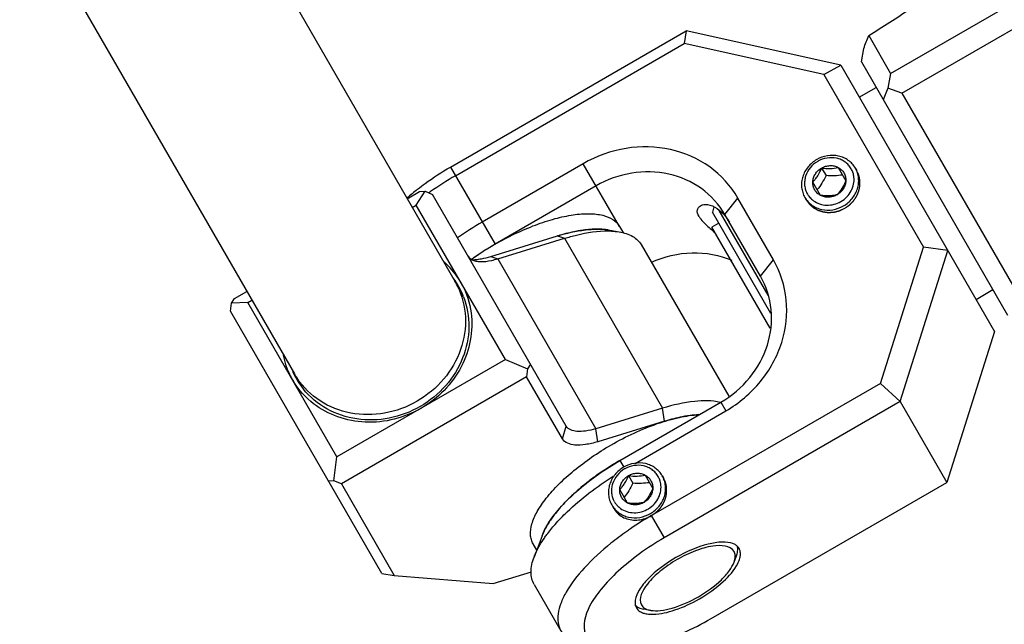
# Model space of a CAD drawing. Header units: millimetres. Extents: x 0 to 12710, y 0 to 5940.
# Tile 26 of 241: x 1690 to 1740, y 388 to 419. Entities that reach past the tile are written whole.
import ezdxf

# ---------------------------------------------------------------- set-up
doc = ezdxf.new("R2010")
doc.units = ezdxf.units.MM
doc.header["$LTSCALE"] = 231.275
for name, color, linetype in [('2ND_ARM_V2_PITCH_ABL559', 7, 'CONTINUOUS'), ('A2200202_ABL592', 7, 'CONTINUOUS'), ('A2300201_ABL573', 7, 'CONTINUOUS'), ('CSHCS-BR-M4-10_203_PBL681', 7, 'CONTINUOUS'), ('FWSRM-D10-V4-E2-T2_5_PBL684', 7, 'CONTINUOUS'), ('M2200201_PBL593', 7, 'CONTINUOUS'), ('M2300101_PBL575', 7, 'CONTINUOUS'), ('M2300201_PBL574', 7, 'CONTINUOUS'), ('M2300301_PBL641', 7, 'CONTINUOUS'), ('M2300602_PBL576', 7, 'CONTINUOUS'), ('SSHH-ST-M3-5_203_PBL560', 7, 'CONTINUOUS'), ('SSHH-ST-M3-5_203_PBL572', 7, 'CONTINUOUS'), ('WFM_0608_06_2_PBL678', 7, 'CONTINUOUS'), ('WFM_0608_06_2_PBL680', 7, 'CONTINUOUS'), ('WFM_0608_06_2_PBL744', 7, 'CONTINUOUS'), ('아래쪽_19_VBL544', 7, 'CONTINUOUS')]:
    doc.layers.add(name, color=color, linetype=linetype)

# ---------------------------------------------------------------- blocks, each defined once
blk = doc.blocks.new('SSHH-ST-M3-5_203_PBL560', base_point=(1721.58, 395.313))
at = {"layer": 'SSHH-ST-M3-5_203_PBL560', "color": 7}
for p, q in [((1721.144, 396.07), (1721.37, 395.677)), ((1721.992, 396.101), (1722.388, 395.414)), ((1722.88, 396.063), (1722.94, 395.959)), ((1722.218, 395.709), (1722.214, 395.708)), ((1722.218, 395.709), (1722.214, 395.708)), ((1721.089, 394.664), (1720.693, 395.351)), ((1720.921, 394.962), (1720.919, 394.959)), ((1720.921, 394.962), (1720.919, 394.959)), ((1720.281, 394.563), (1720.374, 394.403))]:
    blk.add_line(p, q, dxfattribs=at)
for centre, radius, start, end in [((1721.653, 395.188), 1.416, 119.9534, 120.1279), ((1721.716, 395.484), 1.097, 20.1557, 29.9838), ((1721.715, 395.484), 1.098, 19.0649, 20.1535), ((1721.693, 395.478), 1.121, 5.0454, 19.006), ((1721.364, 395.281), 1.097, 210.0159, 219.7809), ((1721.374, 395.29), 1.11, 219.8054, 228.9785), ((1721.381, 395.297), 1.119, 228.9707, 229.5072)]:
    blk.add_arc(centre, radius, start, end, dxfattribs=at)
for points, knots in [([(1720.893, 396.504), (1720.725, 396.407), (1720.423, 396.152), (1720.187, 395.723), (1720.109, 395.354), (1720.108, 395.076), (1720.163, 394.808), (1720.236, 394.641), (1720.281, 394.563)], [0, 0, 0, 0, 0.259291, 0.512871, 0.637139, 0.75941, 0.880125, 1, 1, 1, 1]), ([(1720.942, 396.413), (1720.796, 396.328), (1720.536, 396.108), (1720.332, 395.736), (1720.265, 395.416), (1720.264, 395.176), (1720.312, 394.944), (1720.376, 394.8), (1720.415, 394.733)], [0, 0, 0, 0, 0.259293, 0.512862, 0.637126, 0.759396, 0.880116, 1, 1, 1, 1]), ([(1722.88, 396.063), (1722.835, 396.141), (1722.727, 396.288), (1722.522, 396.47), (1722.281, 396.608), (1721.922, 396.725), (1721.432, 396.735), (1721.062, 396.601), (1720.893, 396.504)], [0, 0, 0, 0, 0.119875, 0.24059, 0.362861, 0.487129, 0.740709, 1, 1, 1, 1]), ([(1722.666, 396.033), (1722.627, 396.1), (1722.534, 396.227), (1722.357, 396.385), (1722.148, 396.504), (1721.837, 396.606), (1721.413, 396.615), (1721.092, 396.499), (1720.946, 396.415)], [0, 0, 0, 0, 0.119877, 0.240593, 0.362863, 0.487131, 0.740709, 1, 1, 1, 1]), ([(1720.693, 395.351), (1720.695, 395.423), (1720.721, 395.567), (1720.815, 395.767), (1720.957, 395.942), (1721.078, 396.032), (1721.144, 396.07)], [0, 0, 0, 0, 0.24285, 0.491211, 0.744263, 1, 1, 1, 1]), ([(1720.693, 395.351), (1720.737, 395.398), (1720.826, 395.5), (1720.99, 395.733), (1721.086, 395.932), (1721.144, 396.07)], [0, 0, 0, 0, 0.22537, 0.474954, 1, 1, 1, 1]), ([(1721.144, 396.07), (1721.209, 396.108), (1721.348, 396.167), (1721.57, 396.204), (1721.791, 396.185), (1721.928, 396.135), (1721.992, 396.101)], [0, 0, 0, 0, 0.255737, 0.508789, 0.75715, 1, 1, 1, 1]), ([(1721.144, 396.07), (1721.292, 396.051), (1721.577, 396.029), (1721.86, 396.07), (1721.992, 396.101)], [0, 0, 0, 0, 0.52532, 1, 1, 1, 1]), ([(1721.992, 396.101), (1722.054, 396.069), (1722.168, 395.987), (1722.256, 395.875), (1722.29, 395.816)], [0, 0, 0, 0, 0.503034, 1, 1, 1, 1]), ([(1722.268, 394.123), (1722.436, 394.22), (1722.738, 394.474), (1722.974, 394.904), (1723.052, 395.273), (1723.053, 395.55), (1722.998, 395.819), (1722.924, 395.985), (1722.88, 396.063)], [0, 0, 0, 0, 0.259291, 0.512871, 0.637139, 0.75941, 0.880125, 1, 1, 1, 1]), ([(1720.654, 394.446), (1720.747, 394.366), (1720.963, 394.236), (1721.334, 394.149), (1721.723, 394.173), (1722.094, 394.307), (1722.416, 394.537), (1722.659, 394.844), (1722.802, 395.2), (1722.821, 395.454), (1722.81, 395.576)], [0, 0, 0, 0, 0.120322, 0.243716, 0.370167, 0.498609, 0.627324, 0.754507, 0.878848, 1, 1, 1, 1]), ([(1721.37, 395.677), (1721.306, 395.548), (1721.171, 395.299), (1721.006, 395.069), (1720.921, 394.962)], [0, 0, 0, 0, 0.514578, 1, 1, 1, 1]), ([(1722.214, 395.708), (1722.079, 395.688), (1721.798, 395.661), (1721.515, 395.669), (1721.37, 395.677)], [0, 0, 0, 0, 0.485424, 1, 1, 1, 1]), ([(1722.388, 395.414), (1722.331, 395.276), (1722.207, 395.018), (1722.03, 394.793), (1721.937, 394.695)], [0, 0, 0, 0, 0.52532, 1, 1, 1, 1]), ([(1722.388, 395.414), (1722.386, 395.342), (1722.36, 395.198), (1722.266, 394.998), (1722.124, 394.824), (1722.003, 394.733), (1721.937, 394.695)], [0, 0, 0, 0, 0.24285, 0.491211, 0.744263, 1, 1, 1, 1]), ([(1722.29, 395.816), (1722.325, 395.756), (1722.378, 395.624), (1722.391, 395.484), (1722.388, 395.414)], [0, 0, 0, 0, 0.496966, 1, 1, 1, 1]), ([(1720.79, 394.95), (1720.756, 395.009), (1720.703, 395.141), (1720.69, 395.281), (1720.693, 395.351)], [0, 0, 0, 0, 0.496966, 1, 1, 1, 1]), ([(1721.089, 394.664), (1721.027, 394.697), (1720.912, 394.779), (1720.825, 394.89), (1720.79, 394.95)], [0, 0, 0, 0, 0.503034, 1, 1, 1, 1]), ([(1720.281, 394.563), (1720.326, 394.485), (1720.434, 394.338), (1720.639, 394.156), (1720.88, 394.019), (1721.239, 393.902), (1721.729, 393.891), (1722.099, 394.025), (1722.268, 394.123)], [0, 0, 0, 0, 0.119875, 0.24059, 0.362861, 0.487129, 0.740709, 1, 1, 1, 1]), ([(1721.937, 394.695), (1721.875, 394.68), (1721.742, 394.654), (1721.459, 394.628), (1721.237, 394.645), (1721.089, 394.664)], [0, 0, 0, 0, 0.22537, 0.474954, 1, 1, 1, 1]), ([(1721.937, 394.695), (1721.872, 394.658), (1721.733, 394.598), (1721.511, 394.562), (1721.29, 394.581), (1721.153, 394.631), (1721.089, 394.664)], [0, 0, 0, 0, 0.255737, 0.508789, 0.75715, 1, 1, 1, 1])]:
    blk.add_open_spline(points, degree=3, knots=knots, dxfattribs=at)
blk = doc.blocks.new('SSHH-ST-M3-5_203_PBL572', base_point=(1731.506, 411.121))
at = {"layer": 'SSHH-ST-M3-5_203_PBL572', "color": 7}
for p, q in [((1731.07, 411.878), (1731.296, 411.485)), ((1731.918, 411.909), (1732.314, 411.222)), ((1732.805, 411.871), (1732.875, 411.75)), ((1731.015, 410.472), (1730.619, 411.159)), ((1732.144, 411.516), (1732.14, 411.516)), ((1732.144, 411.516), (1732.14, 411.516)), ((1730.847, 410.769), (1730.845, 410.766)), ((1730.847, 410.769), (1730.845, 410.766)), ((1730.207, 410.371), (1730.277, 410.25))]:
    blk.add_line(p, q, dxfattribs=at)
for centre, radius, start, end in [((1731.579, 410.996), 1.416, 119.8972, 120.1279), ((1731.642, 411.292), 1.097, 20.1557, 29.9838), ((1731.639, 411.291), 1.1, 18.0598, 20.1528), ((1731.619, 411.285), 1.121, 6.074, 18.0142), ((1731.29, 411.089), 1.097, 210.0159, 219.7809), ((1731.293, 411.091), 1.1, 219.7839, 221.9384), ((1731.308, 411.106), 1.121, 221.984, 233.9201)]:
    blk.add_arc(centre, radius, start, end, dxfattribs=at)
for points, knots in [([(1730.819, 412.312), (1730.651, 412.214), (1730.349, 411.96), (1730.113, 411.531), (1730.035, 411.161), (1730.034, 410.884), (1730.089, 410.615), (1730.162, 410.449), (1730.207, 410.371)], [0, 0, 0, 0, 0.259291, 0.512871, 0.637139, 0.75941, 0.880125, 1, 1, 1, 1]), ([(1730.868, 412.221), (1730.722, 412.136), (1730.462, 411.916), (1730.258, 411.544), (1730.191, 411.224), (1730.19, 410.984), (1730.238, 410.752), (1730.302, 410.608), (1730.341, 410.54)], [0, 0, 0, 0, 0.259293, 0.512862, 0.637126, 0.759396, 0.880116, 1, 1, 1, 1]), ([(1732.805, 411.871), (1732.761, 411.949), (1732.653, 412.096), (1732.448, 412.278), (1732.207, 412.415), (1731.848, 412.532), (1731.358, 412.543), (1730.988, 412.409), (1730.819, 412.312)], [0, 0, 0, 0, 0.119875, 0.24059, 0.362861, 0.487129, 0.740709, 1, 1, 1, 1]), ([(1732.592, 411.84), (1732.553, 411.908), (1732.46, 412.035), (1732.283, 412.193), (1732.074, 412.312), (1731.764, 412.413), (1731.34, 412.423), (1731.019, 412.307), (1730.873, 412.223)], [0, 0, 0, 0, 0.11988, 0.240598, 0.362869, 0.487134, 0.740708, 1, 1, 1, 1]), ([(1730.619, 411.159), (1730.621, 411.23), (1730.647, 411.375), (1730.741, 411.575), (1730.883, 411.749), (1731.004, 411.84), (1731.07, 411.878)], [0, 0, 0, 0, 0.24285, 0.491211, 0.744263, 1, 1, 1, 1]), ([(1730.619, 411.159), (1730.663, 411.206), (1730.752, 411.307), (1730.916, 411.54), (1731.012, 411.74), (1731.07, 411.878)], [0, 0, 0, 0, 0.22537, 0.474954, 1, 1, 1, 1]), ([(1731.07, 411.878), (1731.135, 411.915), (1731.274, 411.975), (1731.496, 412.011), (1731.716, 411.992), (1731.854, 411.942), (1731.918, 411.909)], [0, 0, 0, 0, 0.255737, 0.508789, 0.75715, 1, 1, 1, 1]), ([(1731.07, 411.878), (1731.218, 411.859), (1731.503, 411.837), (1731.786, 411.878), (1731.918, 411.909)], [0, 0, 0, 0, 0.52532, 1, 1, 1, 1]), ([(1731.918, 411.909), (1731.979, 411.876), (1732.094, 411.794), (1732.182, 411.683), (1732.216, 411.623)], [0, 0, 0, 0, 0.503034, 1, 1, 1, 1]), ([(1732.194, 409.93), (1732.362, 410.028), (1732.664, 410.282), (1732.9, 410.711), (1732.978, 411.081), (1732.979, 411.358), (1732.924, 411.627), (1732.85, 411.793), (1732.805, 411.871)], [0, 0, 0, 0, 0.259291, 0.512871, 0.637139, 0.75941, 0.880125, 1, 1, 1, 1]), ([(1732.216, 411.623), (1732.251, 411.563), (1732.304, 411.432), (1732.317, 411.292), (1732.314, 411.222)], [0, 0, 0, 0, 0.496966, 1, 1, 1, 1]), ([(1730.716, 410.757), (1730.682, 410.817), (1730.629, 410.948), (1730.616, 411.089), (1730.619, 411.159)], [0, 0, 0, 0, 0.496966, 1, 1, 1, 1]), ([(1730.648, 410.2), (1730.745, 410.129), (1730.965, 410.017), (1731.334, 409.953), (1731.714, 409.997), (1732.071, 410.143), (1732.376, 410.38), (1732.604, 410.686), (1732.733, 411.037), (1732.746, 411.285), (1732.734, 411.404)], [0, 0, 0, 0, 0.120827, 0.244749, 0.37153, 0.500001, 0.628473, 0.755252, 0.879173, 1, 1, 1, 1]), ([(1731.296, 411.485), (1731.231, 411.355), (1731.097, 411.107), (1730.932, 410.877), (1730.847, 410.769)], [0, 0, 0, 0, 0.514578, 1, 1, 1, 1]), ([(1732.14, 411.516), (1732.005, 411.496), (1731.724, 411.468), (1731.441, 411.476), (1731.296, 411.485)], [0, 0, 0, 0, 0.485424, 1, 1, 1, 1]), ([(1732.314, 411.222), (1732.257, 411.084), (1732.133, 410.826), (1731.956, 410.601), (1731.863, 410.503)], [0, 0, 0, 0, 0.52532, 1, 1, 1, 1]), ([(1732.314, 411.222), (1732.312, 411.15), (1732.286, 411.006), (1732.192, 410.805), (1732.05, 410.631), (1731.928, 410.541), (1731.863, 410.503)], [0, 0, 0, 0, 0.24285, 0.491211, 0.744263, 1, 1, 1, 1]), ([(1731.015, 410.472), (1730.953, 410.504), (1730.838, 410.586), (1730.751, 410.697), (1730.716, 410.757)], [0, 0, 0, 0, 0.503034, 1, 1, 1, 1]), ([(1730.207, 410.371), (1730.252, 410.293), (1730.36, 410.146), (1730.565, 409.964), (1730.806, 409.827), (1731.165, 409.71), (1731.655, 409.699), (1732.025, 409.833), (1732.194, 409.93)], [0, 0, 0, 0, 0.119875, 0.24059, 0.362861, 0.487129, 0.740709, 1, 1, 1, 1]), ([(1731.863, 410.503), (1731.801, 410.488), (1731.668, 410.462), (1731.385, 410.436), (1731.163, 410.453), (1731.015, 410.472)], [0, 0, 0, 0, 0.22537, 0.474954, 1, 1, 1, 1]), ([(1731.863, 410.503), (1731.798, 410.465), (1731.659, 410.406), (1731.437, 410.369), (1731.216, 410.388), (1731.079, 410.438), (1731.015, 410.472)], [0, 0, 0, 0, 0.255737, 0.508789, 0.75715, 1, 1, 1, 1])]:
    blk.add_open_spline(points, degree=3, knots=knots, dxfattribs=at)
blk = doc.blocks.new('M2300101_PBL575', base_point=(1724.849, 403.039))
at = {"layer": 'M2300101_PBL575', "color": 7}
for p, q in [((1711.988, 411.928), (1724.112, 418.928)), ((1724.112, 418.928), (1724.012, 418.274)), ((1732.058, 417.166), (1724.112, 418.928)), ((1712.246, 411.481), (1724.012, 418.274)), ((1731.182, 416.683), (1724.012, 418.274)), ((1731.182, 416.683), (1732.058, 417.166)), ((1732.058, 417.166), (1739.957, 403.484)), ((1731.182, 416.683), (1736.301, 407.816)), ((1718.817, 412.1), (1713.621, 409.1)), ((1719.475, 410.959), (1714.279, 407.959)), ((1728.596, 407.162), (1726.763, 410.337)), ((1727.93, 406.316), (1726.097, 409.491)), ((1734.094, 400.812), (1736.301, 407.816)), ((1735.11, 399.879), (1737.557, 407.641)), ((1737.557, 407.641), (1736.301, 407.816)), ((1739.957, 403.484), (1737.51, 395.722)), ((1734.094, 400.812), (1722.328, 394.019)), ((1734.094, 400.812), (1735.11, 399.879)), ((1720.695, 396.847), (1725.891, 399.847)), ((1735.11, 399.879), (1722.974, 392.872)), ((1735.11, 399.879), (1737.51, 395.722)), ((1721.477, 396.702), (1726.149, 399.4)), ((1725.386, 388.722), (1737.51, 395.722)), ((1716.696, 392.977), (1716.288, 391.884)), ((1722.986, 392.879), (1722.975, 392.871)), ((1716.291, 390.475), (1717.666, 388.094)), ((1720.035, 387.194), (1718.885, 387.387))]:
    blk.add_line(p, q, dxfattribs=at)
at = {"layer": 'M2300101_PBL575', "color": 2}
for p, q in [((1720.675, 408.881), (1718.817, 412.1)), ((1711.988, 411.928), (1714.279, 407.959)), ((1726.097, 409.491), (1726.763, 410.337)), ((1727.93, 406.316), (1728.596, 407.162)), ((1725.891, 399.847), (1726.149, 399.4)), ((1720.695, 396.847), (1720.895, 396.501)), ((1722.986, 392.879), (1722.328, 394.019))]:
    blk.add_line(p, q, dxfattribs=at)
at = {"layer": 'M2300101_PBL575', "color": 7}
for centre, radius, start, end in [((1720.834, 396.595), 17.186, 119.9809, 125.0405), ((1717.754, 401.3), 12.067, 128.1838, 131.6093), ((1720.386, 397.245), 16.396, 125.0617, 125.44), ((1724.461, 408.098), 2.108, 40.6817, 42.8933), ((1722.211, 394.21), 17.19, 119.9814, 125.0118), ((1721.648, 395.188), 14.745, 119.9828, 124.9138), ((1721.252, 395.763), 14.047, 124.9321, 125.5947), ((1730.967, 379.05), 17.283, 119.9914, 124.2119), ((1730.628, 379.553), 16.676, 124.2204, 125.0577), ((1730.009, 380.42), 15.611, 125.0256, 128.7599)]:
    blk.add_arc(centre, radius, start, end, dxfattribs=at)
at = {"layer": 'M2300101_PBL575', "color": 134}
blk.add_arc((1721.438, 395.017), 1.229, 209.2705, 210.314, dxfattribs=at)
at = {"layer": 'M2300101_PBL575', "color": 7}
for points, knots in [([(1726.763, 410.337), (1726.404, 410.959), (1725.389, 412.072), (1723.302, 412.976), (1720.976, 413.024), (1719.491, 412.489), (1718.817, 412.1)], [0, 0, 0, 0, 0.239879, 0.485783, 0.74001, 1, 1, 1, 1]), ([(1710.294, 410.785), (1710.425, 410.888), (1710.969, 411.3), (1711.542, 411.671), (1711.988, 411.928)], [0, 0, 0, 0, 0.24461, 1, 1, 1, 1]), ([(1726.097, 409.491), (1725.798, 410.009), (1724.952, 410.936), (1723.213, 411.69), (1721.274, 411.73), (1720.037, 411.284), (1719.475, 410.959)], [0, 0, 0, 0, 0.239879, 0.485783, 0.74001, 1, 1, 1, 1]), ([(1724.768, 409.392), (1724.711, 409.491), (1724.623, 409.704), (1724.762, 409.895), (1724.839, 409.939)], [0, 0, 0, 0, 0.564831, 1, 1, 1, 1]), ([(1724.839, 409.939), (1724.907, 409.978), (1725.342, 410.078), (1725.767, 409.79), (1726.005, 409.533)], [0, 0, 0, 0, 0.18324, 1, 1, 1, 1]), ([(1724.768, 409.392), (1724.797, 409.342), (1724.962, 409.108), (1725.175, 408.914), (1725.347, 408.764)], [0, 0, 0, 0, 0.201382, 1, 1, 1, 1]), ([(1726.06, 409.473), (1726.083, 409.445), (1726.181, 409.325), (1726.267, 409.196), (1726.326, 409.094)], [0, 0, 0, 0, 0.236307, 1, 1, 1, 1]), ([(1722.324, 407.034), (1722.973, 407.332), (1724.382, 407.673), (1725.815, 407.41), (1726.45, 407.136)], [0, 0, 0, 0, 0.507826, 1, 1, 1, 1]), ([(1726.149, 399.4), (1726.823, 399.789), (1728.029, 400.807), (1729.151, 402.846), (1729.411, 405.105), (1728.955, 406.541), (1728.596, 407.162)], [0, 0, 0, 0, 0.25999, 0.514217, 0.760121, 1, 1, 1, 1]), ([(1725.891, 399.847), (1726.452, 400.171), (1727.458, 401.02), (1728.393, 402.719), (1728.609, 404.602), (1728.229, 405.798), (1727.93, 406.316)], [0, 0, 0, 0, 0.25999, 0.514217, 0.760121, 1, 1, 1, 1]), ([(1717.112, 393.761), (1717.516, 394.362), (1718.642, 395.509), (1719.95, 396.417), (1720.695, 396.847)], [0, 0, 0, 0, 0.457173, 1, 1, 1, 1]), ([(1717.366, 393.563), (1717.562, 393.786), (1718.466, 394.72), (1719.514, 395.507), (1720.361, 396.042)], [0, 0, 0, 0, 0.228419, 1, 1, 1, 1]), ([(1716.696, 392.977), (1716.72, 393.04), (1716.834, 393.314), (1716.984, 393.571), (1717.112, 393.761)], [0, 0, 0, 0, 0.229573, 1, 1, 1, 1]), ([(1716.818, 392.865), (1716.858, 392.923), (1717.03, 393.164), (1717.218, 393.394), (1717.366, 393.563)], [0, 0, 0, 0, 0.238573, 1, 1, 1, 1]), ([(1716.288, 391.884), (1716.318, 391.964), (1716.462, 392.307), (1716.655, 392.629), (1716.818, 392.865)], [0, 0, 0, 0, 0.228344, 1, 1, 1, 1]), ([(1722.974, 392.872), (1722.541, 392.621), (1721.722, 392.091), (1720.632, 391.216), (1719.755, 390.306), (1719.035, 389.302), (1718.714, 388.248), (1719.082, 387.642), (1719.434, 387.343), (1719.788, 387.235), (1720.035, 387.194)], [0, 0, 0, 0, 0.185699, 0.361499, 0.518566, 0.650257, 0.830563, 0.868045, 0.907285, 1, 1, 1, 1]), ([(1720.236, 392.593), (1719.751, 392.203), (1718.906, 391.433), (1718.059, 390.361), (1717.656, 389.534), (1717.465, 388.869), (1717.518, 388.35), (1717.666, 388.094)], [0, 0, 0, 0, 0.339423, 0.62244, 0.738944, 0.838814, 1, 1, 1, 1]), ([(1726.51, 392.577), (1726.338, 392.643), (1725.901, 392.681), (1724.885, 392.508), (1724.098, 392.158), (1723.576, 391.857)], [0, 0, 0, 0, 0.178512, 0.414058, 1, 1, 1, 1]), ([(1726.894, 391.984), (1726.897, 392.015), (1726.9, 392.132), (1726.87, 392.251), (1726.828, 392.325)], [0, 0, 0, 0, 0.269905, 1, 1, 1, 1]), ([(1716.291, 390.475), (1716.182, 390.663), (1716.074, 391.159), (1716.195, 391.637), (1716.288, 391.884)], [0, 0, 0, 0, 0.451066, 1, 1, 1, 1]), ([(1723.576, 391.857), (1723.054, 391.555), (1722.358, 391.049), (1721.7, 390.255), (1721.515, 389.858), (1721.486, 389.676)], [0, 0, 0, 0, 0.585942, 0.821488, 1, 1, 1, 1]), ([(1726.763, 391.561), (1726.777, 391.588), (1726.825, 391.692), (1726.862, 391.801), (1726.879, 391.883)], [0, 0, 0, 0, 0.269778, 1, 1, 1, 1]), ([(1724.796, 389.744), (1725.232, 389.995), (1725.967, 390.519), (1726.586, 391.205), (1726.763, 391.561)], [0, 0, 0, 0, 0.55835, 1, 1, 1, 1]), ([(1722.408, 388.945), (1722.789, 388.953), (1723.626, 389.154), (1724.395, 389.512), (1724.796, 389.744)], [0, 0, 0, 0, 0.451283, 1, 1, 1, 1]), ([(1721.545, 389.275), (1721.587, 389.201), (1721.676, 389.115), (1721.779, 389.06), (1721.807, 389.047)], [0, 0, 0, 0, 0.730095, 1, 1, 1, 1]), ([(1721.902, 389.009), (1721.927, 389.001), (1722.037, 388.969), (1722.151, 388.954), (1722.239, 388.949)], [0, 0, 0, 0, 0.231131, 1, 1, 1, 1]), ([(1720.035, 387.194), (1720.392, 387.134), (1721.216, 387.15), (1723.058, 387.55), (1724.461, 388.187), (1725.386, 388.722)], [0, 0, 0, 0, 0.192445, 0.431857, 1, 1, 1, 1]), ([(1717.666, 388.094), (1717.774, 387.906), (1718.15, 387.564), (1718.624, 387.43), (1718.885, 387.387)], [0, 0, 0, 0, 0.451066, 1, 1, 1, 1])]:
    blk.add_open_spline(points, degree=3, knots=knots, dxfattribs=at)
at = {"layer": 'M2300101_PBL575', "color": 134}
for points, knots in [([(1732.264, 409.809), (1732.284, 409.823), (1732.324, 409.851), (1732.373, 409.886), (1732.413, 409.914), (1732.438, 409.932), (1732.458, 409.946), (1732.473, 409.956), (1732.486, 409.965), (1732.494, 409.971), (1732.499, 409.975), (1732.503, 409.977), (1732.506, 409.981), (1732.511, 409.985), (1732.518, 409.993), (1732.529, 410.003), (1732.541, 410.016), (1732.558, 410.034), (1732.58, 410.055), (1732.605, 410.081), (1732.631, 410.107), (1732.652, 410.129), (1732.669, 410.146), (1732.682, 410.159), (1732.692, 410.17), (1732.7, 410.177), (1732.704, 410.182), (1732.707, 410.185), (1732.709, 410.189), (1732.713, 410.193), (1732.719, 410.202), (1732.727, 410.215), (1732.737, 410.229), (1732.751, 410.249), (1732.767, 410.274), (1732.787, 410.304), (1732.808, 410.334), (1732.824, 410.359), (1732.838, 410.378), (1732.848, 410.393), (1732.856, 410.406), (1732.862, 410.414), (1732.865, 410.419), (1732.868, 410.423), (1732.87, 410.427), (1732.872, 410.433), (1732.876, 410.442), (1732.882, 410.456), (1732.889, 410.473), (1732.899, 410.495), (1732.91, 410.523), (1732.924, 410.556), (1732.939, 410.589), (1732.95, 410.616), (1732.96, 410.639), (1732.967, 410.655), (1732.973, 410.669), (1732.977, 410.679), (1732.979, 410.684), (1732.981, 410.688), (1732.982, 410.692), (1732.983, 410.698), (1732.985, 410.708), (1732.988, 410.722), (1732.992, 410.739), (1732.997, 410.762), (1733.003, 410.79), (1733.01, 410.824), (1733.017, 410.859), (1733.023, 410.887), (1733.028, 410.91), (1733.031, 410.927), (1733.034, 410.941), (1733.036, 410.951), (1733.037, 410.956), (1733.039, 410.961), (1733.038, 410.965), (1733.038, 410.971), (1733.038, 410.981), (1733.039, 410.995), (1733.039, 411.012), (1733.039, 411.035), (1733.039, 411.063), (1733.039, 411.098), (1733.039, 411.132), (1733.039, 411.16), (1733.04, 411.183), (1733.04, 411.2), (1733.04, 411.215), (1733.04, 411.225), (1733.04, 411.23), (1733.04, 411.235), (1733.039, 411.239), (1733.038, 411.244), (1733.036, 411.254), (1733.033, 411.268), (1733.03, 411.284), (1733.025, 411.306), (1733.02, 411.334), (1733.013, 411.367), (1733.006, 411.4), (1733, 411.428), (1732.996, 411.45), (1732.993, 411.467), (1732.99, 411.48), (1732.988, 411.49), (1732.987, 411.495), (1732.986, 411.5), (1732.984, 411.504), (1732.982, 411.509), (1732.978, 411.518), (1732.972, 411.531), (1732.965, 411.547), (1732.956, 411.567), (1732.944, 411.593), (1732.926, 411.635), (1732.903, 411.687), (1732.885, 411.729), (1732.875, 411.75)], [0, 0, 0, 0, 0.03125, 0.0625, 0.078125, 0.09375, 0.101562, 0.109375, 0.117188, 0.121094, 0.123047, 0.125, 0.126953, 0.128906, 0.132812, 0.140625, 0.148438, 0.15625, 0.171875, 0.1875, 0.203125, 0.21875, 0.226562, 0.234375, 0.242188, 0.246094, 0.248047, 0.25, 0.251953, 0.253906, 0.257812, 0.265625, 0.273438, 0.28125, 0.296875, 0.3125, 0.328125, 0.34375, 0.351562, 0.359375, 0.367188, 0.371094, 0.373047, 0.375, 0.376953, 0.378906, 0.382812, 0.390625, 0.398438, 0.40625, 0.421875, 0.4375, 0.453125, 0.46875, 0.476562, 0.484375, 0.492188, 0.496094, 0.498047, 0.5, 0.501953, 0.503906, 0.507812, 0.515625, 0.523438, 0.53125, 0.546875, 0.5625, 0.578125, 0.59375, 0.601562, 0.609375, 0.617188, 0.621094, 0.623047, 0.625, 0.626953, 0.628906, 0.632812, 0.640625, 0.648438, 0.65625, 0.671875, 0.6875, 0.703125, 0.71875, 0.726562, 0.734375, 0.742188, 0.746094, 0.748047, 0.75, 0.751953, 0.753906, 0.757812, 0.765625, 0.773438, 0.78125, 0.796875, 0.8125, 0.828125, 0.84375, 0.851562, 0.859375, 0.867188, 0.871094, 0.873047, 0.875, 0.876953, 0.878906, 0.882812, 0.890625, 0.898438, 0.90625, 0.921875, 0.9375, 0.96875, 1, 1, 1, 1]), ([(1730.277, 410.25), (1730.291, 410.232), (1730.317, 410.196), (1730.35, 410.15), (1730.376, 410.114), (1730.393, 410.092), (1730.406, 410.073), (1730.416, 410.06), (1730.424, 410.049), (1730.43, 410.041), (1730.433, 410.036), (1730.435, 410.033), (1730.439, 410.03), (1730.443, 410.026), (1730.45, 410.02), (1730.461, 410.01), (1730.473, 409.999), (1730.49, 409.984), (1730.511, 409.965), (1730.537, 409.943), (1730.562, 409.92), (1730.583, 409.901), (1730.6, 409.886), (1730.612, 409.875), (1730.623, 409.866), (1730.63, 409.859), (1730.634, 409.856), (1730.637, 409.852), (1730.641, 409.851), (1730.646, 409.848), (1730.655, 409.843), (1730.667, 409.836), (1730.682, 409.827), (1730.702, 409.816), (1730.726, 409.801), (1730.756, 409.784), (1730.786, 409.767), (1730.811, 409.753), (1730.83, 409.742), (1730.845, 409.733), (1730.858, 409.726), (1730.866, 409.721), (1730.871, 409.718), (1730.875, 409.716), (1730.879, 409.715), (1730.885, 409.713), (1730.894, 409.71), (1730.908, 409.705), (1730.925, 409.7), (1730.948, 409.692), (1730.976, 409.683), (1731.009, 409.672), (1731.043, 409.661), (1731.071, 409.652), (1731.093, 409.644), (1731.11, 409.639), (1731.124, 409.634), (1731.134, 409.631), (1731.14, 409.629), (1731.144, 409.627), (1731.148, 409.627), (1731.154, 409.626), (1731.164, 409.625), (1731.179, 409.623), (1731.197, 409.621), (1731.22, 409.618), (1731.249, 409.615), (1731.284, 409.61), (1731.32, 409.606), (1731.349, 409.602), (1731.372, 409.6), (1731.39, 409.597), (1731.405, 409.596), (1731.415, 409.594), (1731.421, 409.594), (1731.425, 409.593), (1731.43, 409.594), (1731.435, 409.594), (1731.446, 409.595), (1731.461, 409.596), (1731.479, 409.597), (1731.503, 409.598), (1731.533, 409.6), (1731.568, 409.603), (1731.604, 409.605), (1731.634, 409.607), (1731.658, 409.609), (1731.676, 409.61), (1731.691, 409.611), (1731.701, 409.612), (1731.707, 409.612), (1731.712, 409.612), (1731.716, 409.614), (1731.722, 409.615), (1731.732, 409.618), (1731.747, 409.621), (1731.765, 409.626), (1731.788, 409.632), (1731.817, 409.639), (1731.853, 409.648), (1731.888, 409.657), (1731.917, 409.665), (1731.941, 409.671), (1731.958, 409.675), (1731.973, 409.679), (1731.983, 409.682), (1731.989, 409.683), (1731.994, 409.684), (1731.998, 409.686), (1732.003, 409.689), (1732.013, 409.694), (1732.027, 409.7), (1732.044, 409.708), (1732.067, 409.718), (1732.095, 409.731), (1732.14, 409.752), (1732.196, 409.778), (1732.241, 409.799), (1732.264, 409.809)], [0, 0, 0, 0, 0.03125, 0.0625, 0.078125, 0.09375, 0.101562, 0.109375, 0.117188, 0.121094, 0.123047, 0.125, 0.126953, 0.128906, 0.132812, 0.140625, 0.148438, 0.15625, 0.171875, 0.1875, 0.203125, 0.21875, 0.226562, 0.234375, 0.242188, 0.246094, 0.248047, 0.25, 0.251953, 0.253906, 0.257812, 0.265625, 0.273438, 0.28125, 0.296875, 0.3125, 0.328125, 0.34375, 0.351562, 0.359375, 0.367188, 0.371094, 0.373047, 0.375, 0.376953, 0.378906, 0.382812, 0.390625, 0.398438, 0.40625, 0.421875, 0.4375, 0.453125, 0.46875, 0.476562, 0.484375, 0.492188, 0.496094, 0.498047, 0.5, 0.501953, 0.503906, 0.507812, 0.515625, 0.523438, 0.53125, 0.546875, 0.5625, 0.578125, 0.59375, 0.601562, 0.609375, 0.617188, 0.621094, 0.623047, 0.625, 0.626953, 0.628906, 0.632812, 0.640625, 0.648438, 0.65625, 0.671875, 0.6875, 0.703125, 0.71875, 0.726562, 0.734375, 0.742188, 0.746094, 0.748047, 0.75, 0.751953, 0.753906, 0.757812, 0.765625, 0.773438, 0.78125, 0.796875, 0.8125, 0.828125, 0.84375, 0.851562, 0.859375, 0.867188, 0.871094, 0.873047, 0.875, 0.876953, 0.878906, 0.882812, 0.890625, 0.898438, 0.90625, 0.921875, 0.9375, 0.96875, 1, 1, 1, 1]), ([(1722.328, 394.019), (1722.348, 394.033), (1722.388, 394.061), (1722.438, 394.096), (1722.477, 394.124), (1722.502, 394.142), (1722.522, 394.156), (1722.537, 394.166), (1722.55, 394.175), (1722.558, 394.181), (1722.563, 394.185), (1722.567, 394.187), (1722.57, 394.19), (1722.575, 394.195), (1722.582, 394.202), (1722.593, 394.213), (1722.605, 394.226), (1722.622, 394.243), (1722.644, 394.265), (1722.669, 394.291), (1722.695, 394.317), (1722.716, 394.338), (1722.733, 394.356), (1722.746, 394.369), (1722.756, 394.379), (1722.764, 394.387), (1722.768, 394.391), (1722.771, 394.394), (1722.773, 394.398), (1722.777, 394.403), (1722.783, 394.412), (1722.791, 394.424), (1722.801, 394.439), (1722.815, 394.459), (1722.831, 394.484), (1722.851, 394.514), (1722.872, 394.543), (1722.888, 394.568), (1722.902, 394.588), (1722.912, 394.603), (1722.92, 394.615), (1722.926, 394.624), (1722.929, 394.629), (1722.932, 394.633), (1722.934, 394.637), (1722.936, 394.642), (1722.94, 394.652), (1722.946, 394.666), (1722.953, 394.682), (1722.963, 394.705), (1722.974, 394.732), (1722.988, 394.765), (1723.003, 394.798), (1723.014, 394.826), (1723.024, 394.848), (1723.031, 394.865), (1723.037, 394.878), (1723.041, 394.888), (1723.043, 394.894), (1723.045, 394.898), (1723.046, 394.902), (1723.047, 394.908), (1723.049, 394.918), (1723.052, 394.932), (1723.056, 394.949), (1723.061, 394.972), (1723.067, 395), (1723.074, 395.034), (1723.081, 395.068), (1723.087, 395.096), (1723.092, 395.119), (1723.095, 395.136), (1723.098, 395.15), (1723.1, 395.16), (1723.101, 395.166), (1723.103, 395.17), (1723.102, 395.175), (1723.102, 395.18), (1723.102, 395.19), (1723.103, 395.205), (1723.103, 395.222), (1723.103, 395.244), (1723.103, 395.273), (1723.103, 395.307), (1723.103, 395.342), (1723.104, 395.37), (1723.104, 395.393), (1723.104, 395.41), (1723.104, 395.424), (1723.104, 395.434), (1723.104, 395.44), (1723.104, 395.444), (1723.103, 395.448), (1723.102, 395.454), (1723.1, 395.464), (1723.097, 395.477), (1723.094, 395.494), (1723.089, 395.516), (1723.084, 395.544), (1723.077, 395.577), (1723.07, 395.61), (1723.064, 395.637), (1723.06, 395.66), (1723.057, 395.676), (1723.054, 395.69), (1723.052, 395.7), (1723.051, 395.705), (1723.05, 395.709), (1723.048, 395.713), (1723.046, 395.718), (1723.042, 395.727), (1723.036, 395.741), (1723.029, 395.756), (1723.02, 395.777), (1723.008, 395.803), (1722.99, 395.845), (1722.967, 395.897), (1722.949, 395.939), (1722.94, 395.959)], [0, 0, 0, 0, 0.03125, 0.0625, 0.078125, 0.09375, 0.101562, 0.109375, 0.117188, 0.121094, 0.123047, 0.125, 0.126953, 0.128906, 0.132812, 0.140625, 0.148438, 0.15625, 0.171875, 0.1875, 0.203125, 0.21875, 0.226562, 0.234375, 0.242188, 0.246094, 0.248047, 0.25, 0.251953, 0.253906, 0.257812, 0.265625, 0.273438, 0.28125, 0.296875, 0.3125, 0.328125, 0.34375, 0.351562, 0.359375, 0.367188, 0.371094, 0.373047, 0.375, 0.376953, 0.378906, 0.382812, 0.390625, 0.398438, 0.40625, 0.421875, 0.4375, 0.453125, 0.46875, 0.476562, 0.484375, 0.492188, 0.496094, 0.498047, 0.5, 0.501953, 0.503906, 0.507812, 0.515625, 0.523438, 0.53125, 0.546875, 0.5625, 0.578125, 0.59375, 0.601562, 0.609375, 0.617188, 0.621094, 0.623047, 0.625, 0.626953, 0.628906, 0.632812, 0.640625, 0.648438, 0.65625, 0.671875, 0.6875, 0.703125, 0.71875, 0.726562, 0.734375, 0.742188, 0.746094, 0.748047, 0.75, 0.751953, 0.753906, 0.757812, 0.765625, 0.773438, 0.78125, 0.796875, 0.8125, 0.828125, 0.84375, 0.851562, 0.859375, 0.867188, 0.871094, 0.873047, 0.875, 0.876953, 0.878906, 0.882812, 0.890625, 0.898438, 0.90625, 0.921875, 0.9375, 0.96875, 1, 1, 1, 1]), ([(1720.377, 394.397), (1720.403, 394.353), (1720.493, 394.219), (1720.691, 394.023), (1720.977, 393.865), (1721.303, 393.783), (1721.65, 393.781), (1722.014, 393.862), (1722.228, 393.961), (1722.328, 394.019)], [0, 0, 0, 0, 0.070873, 0.225727, 0.380582, 0.535436, 0.690291, 0.845145, 1, 1, 1, 1])]:
    blk.add_open_spline(points, degree=3, knots=knots, dxfattribs=at)
at = {"layer": 'M2300101_PBL575', "color": 7}
for points in [[(1725.347, 408.764), (1725.429, 408.693), (1725.512, 408.623), (1725.595, 408.553)], [(1726.655, 392.503), (1726.61, 392.533), (1726.561, 392.558), (1726.51, 392.577)], [(1726.735, 392.441), (1726.71, 392.464), (1726.684, 392.485), (1726.655, 392.503)], [(1726.828, 392.325), (1726.803, 392.368), (1726.771, 392.407), (1726.735, 392.441)], [(1726.879, 391.883), (1726.886, 391.916), (1726.891, 391.95), (1726.894, 391.984)], [(1721.486, 389.676), (1721.477, 389.623), (1721.473, 389.568), (1721.476, 389.513)], [(1721.476, 389.513), (1721.478, 389.48), (1721.483, 389.446), (1721.491, 389.413)], [(1721.491, 389.413), (1721.502, 389.365), (1721.52, 389.318), (1721.545, 389.275)], [(1721.807, 389.047), (1721.838, 389.032), (1721.87, 389.02), (1721.902, 389.009)], [(1722.239, 388.949), (1722.295, 388.945), (1722.351, 388.944), (1722.408, 388.945)]]:
    blk.add_open_spline(points, degree=3, dxfattribs=at)
blk = doc.blocks.new('M2300602_PBL576', base_point=(1724.124, 390.8))
at = {"layer": 'M2300602_PBL576', "color": 7}
for p, q in [((1726.569, 391.622), (1726.691, 391.949)), ((1722.283, 389.147), (1721.938, 389.205))]:
    blk.add_line(p, q, dxfattribs=at)
for points, knots in [([(1726.568, 392.175), (1726.381, 392.498), (1725.481, 392.504), (1724.555, 392.217), (1723.941, 391.929), (1723.636, 391.753)], [0, 0, 0, 0, 0.361328, 0.659334, 1, 1, 1, 1]), ([(1726.691, 391.949), (1726.704, 391.983), (1726.745, 392.106), (1726.764, 392.239), (1726.758, 392.332)], [0, 0, 0, 0, 0.276261, 1, 1, 1, 1]), ([(1726.569, 391.622), (1726.58, 391.651), (1726.616, 391.758), (1726.634, 391.873), (1726.629, 391.956)], [0, 0, 0, 0, 0.275292, 1, 1, 1, 1]), ([(1723.636, 391.753), (1723.331, 391.577), (1722.775, 391.189), (1722.063, 390.531), (1721.618, 389.748), (1721.805, 389.425)], [0, 0, 0, 0, 0.340666, 0.638672, 1, 1, 1, 1]), ([(1722.283, 389.147), (1722.447, 389.12), (1722.825, 389.127), (1723.669, 389.311), (1724.76, 389.806), (1725.734, 390.503), (1726.316, 391.143), (1726.511, 391.466), (1726.569, 391.622)], [0, 0, 0, 0, 0.096207, 0.215915, 0.5, 0.784085, 0.903793, 1, 1, 1, 1]), ([(1721.573, 389.339), (1721.598, 389.323), (1721.711, 389.257), (1721.839, 389.222), (1721.938, 389.205)], [0, 0, 0, 0, 0.226945, 1, 1, 1, 1]), ([(1721.964, 389.262), (1721.986, 389.248), (1722.085, 389.192), (1722.197, 389.162), (1722.283, 389.147)], [0, 0, 0, 0, 0.227609, 1, 1, 1, 1])]:
    blk.add_open_spline(points, degree=3, knots=knots, dxfattribs=at)
for points in [[(1726.758, 392.332), (1726.755, 392.369), (1726.75, 392.405), (1726.74, 392.44)], [(1726.629, 391.956), (1726.626, 392.032), (1726.606, 392.109), (1726.568, 392.175)], [(1721.489, 389.408), (1721.515, 389.383), (1721.543, 389.36), (1721.573, 389.339)], [(1721.805, 389.425), (1721.843, 389.359), (1721.9, 389.303), (1721.964, 389.262)]]:
    blk.add_open_spline(points, degree=3, dxfattribs=at)
blk = doc.blocks.new('CSHCS-BR-M4-10_203_PBL681', base_point=(1726.934, 406.341))
at = {"layer": 'CSHCS-BR-M4-10_203_PBL681', "color": 7}
for p in [(1725.78, 409.039), (1728.433, 403.644)]:
    blk.add_line(p, (1725.434, 408.839), dxfattribs=at)
blk = doc.blocks.new('FWSRM-D10-V4-E2-T2_5_PBL684', base_point=(1726.955, 407.144))
at = {"layer": 'FWSRM-D10-V4-E2-T2_5_PBL684', "color": 7}
for p, q in [((1725.53, 409.882), (1725.455, 409.602)), ((1728.455, 404.407), (1725.455, 409.602)), ((1728.322, 405.336), (1725.801, 409.702))]:
    blk.add_line(p, q, dxfattribs=at)
blk = doc.blocks.new('2ND_ARM_V2_PITCH_ABL559', base_point=(1759.682, 423.111))
at = {"layer": 'CSHCS-BR-M4-10_203_PBL681'}
blk.add_blockref('CSHCS-BR-M4-10_203_PBL681', (1726.934, 406.341), dxfattribs=at)
at = {"layer": 'FWSRM-D10-V4-E2-T2_5_PBL684'}
blk.add_blockref('FWSRM-D10-V4-E2-T2_5_PBL684', (1726.955, 407.144), dxfattribs=at)
at = {"layer": 'M2300101_PBL575'}
blk.add_blockref('M2300101_PBL575', (1724.849, 403.039), dxfattribs=at)
at = {"layer": 'M2300602_PBL576'}
blk.add_blockref('M2300602_PBL576', (1724.124, 390.8), dxfattribs=at)
at = {"layer": 'SSHH-ST-M3-5_203_PBL560'}
blk.add_blockref('SSHH-ST-M3-5_203_PBL560', (1721.58, 395.313), dxfattribs=at)
at = {"layer": 'SSHH-ST-M3-5_203_PBL572'}
blk.add_blockref('SSHH-ST-M3-5_203_PBL572', (1731.506, 411.121), dxfattribs=at)
blk = doc.blocks.new('M2300201_PBL574', base_point=(1713.485, 400.602))
at = {"layer": 'M2300201_PBL574', "color": 7}
for p, q in [((1709.769, 410.302), (1710.405, 410.669)), ((1710.231, 409.972), (1710.687, 410.682)), ((1710.405, 410.669), (1710.687, 410.682)), ((1710.687, 410.682), (1711.068, 410.522)), ((1717.945, 398.609), (1711.068, 410.522)), ((1710.027, 409.854), (1710.231, 409.972)), ((1714.813, 402.034), (1710.231, 409.972)), ((1720.089, 408.694), (1720.664, 408.597)), ((1714.061, 407.337), (1717.496, 408.387)), ((1714.42, 407.215), (1717.855, 408.265)), ((1721.796, 407.94), (1726.294, 400.15)), ((1700.879, 405.169), (1701.516, 405.537)), ((1700.727, 404.932), (1700.879, 405.169)), ((1701.57, 404.972), (1700.727, 404.932)), ((1701.57, 404.972), (1701.774, 405.089)), ((1706.153, 397.034), (1701.57, 404.972)), ((1700.675, 404.522), (1700.727, 404.932)), ((1708.458, 391.041), (1700.675, 404.522)), ((1714.813, 402.034), (1706.153, 397.034)), ((1714.813, 402.034), (1715.956, 401.554)), ((1715.956, 401.554), (1715.905, 401.144)), ((1716.108, 401.791), (1715.956, 401.554)), ((1715.905, 401.144), (1706.378, 395.644)), ((1717.742, 397.963), (1715.905, 401.144)), ((1710.483, 399.534), (1710.472, 399.53)), ((1710.493, 399.542), (1710.483, 399.534)), ((1722.896, 399.534), (1719.461, 398.484)), ((1722.995, 398.863), (1719.56, 397.813)), ((1705.997, 395.804), (1706.153, 397.034)), ((1705.997, 395.804), (1705.716, 395.791)), ((1706.378, 395.644), (1705.997, 395.804)), ((1706.378, 395.644), (1709.094, 390.941)), ((1708.458, 391.041), (1709.094, 390.941)), ((1709.094, 390.941), (1714.181, 390.521)), ((1714.181, 390.521), (1716.155, 391.125))]:
    blk.add_line(p, q, dxfattribs=at)
at = {"layer": 'M2300201_PBL574', "color": 2}
for p, q in [((1717.496, 408.387), (1717.855, 408.265)), ((1717.855, 408.265), (1722.896, 399.534)), ((1714.061, 407.337), (1714.42, 407.215)), ((1714.42, 407.215), (1719.461, 398.484)), ((1722.995, 398.863), (1722.896, 399.534)), ((1717.742, 397.963), (1717.945, 398.609)), ((1719.56, 397.813), (1719.461, 398.484))]:
    blk.add_line(p, q, dxfattribs=at)
at = {"layer": 'M2300201_PBL574', "color": 7}
for centre, radius, start, end in [((1708.833, 403.863), 4.265, 33.2117, 48.3502), ((1712.979, 410.297), 3.138, 276.3886, 278.2216), ((1708.89, 403.814), 4.04, 33.994, 36.382), ((1708.885, 403.811), 4.046, 21.0413, 33.9933), ((1708.905, 403.915), 4.177, 30.0031, 33.1633), ((1708.916, 403.921), 4.164, 28.5293, 29.9993), ((1707.56, 403.128), 4.265, 191.6498, 206.7883), ((1707.573, 403.054), 4.04, 203.6183, 206.006), ((1707.479, 403.091), 4.177, 206.8367, 209.9969), ((1707.468, 403.085), 4.164, 210.0007, 211.4707), ((1707.579, 403.057), 4.046, 206.0067, 218.9586), ((1725.211, 392.576), 6.646, 97.7945, 98.9207), ((1726.026, 388.946), 10.369, 106.7832, 106.9962)]:
    blk.add_arc(centre, radius, start, end, dxfattribs=at)
for points, knots in [([(1717.496, 408.387), (1717.962, 408.53), (1718.817, 408.73), (1719.706, 408.758), (1720.089, 408.694)], [0, 0, 0, 0, 0.556519, 1, 1, 1, 1]), ([(1717.855, 408.265), (1718.059, 408.328), (1718.797, 408.53), (1719.565, 408.652), (1720.118, 408.644)], [0, 0, 0, 0, 0.278485, 1, 1, 1, 1]), ([(1720.118, 408.644), (1720.166, 408.643), (1720.349, 408.637), (1720.531, 408.619), (1720.664, 408.597)], [0, 0, 0, 0, 0.262956, 1, 1, 1, 1]), ([(1720.664, 408.597), (1720.906, 408.557), (1721.346, 408.432), (1721.695, 408.115), (1721.796, 407.94)], [0, 0, 0, 0, 0.548949, 1, 1, 1, 1]), ([(1713.081, 407.173), (1713.1, 407.163), (1713.182, 407.123), (1713.271, 407.099), (1713.34, 407.088)], [0, 0, 0, 0, 0.230119, 1, 1, 1, 1]), ([(1713.34, 407.088), (1713.394, 407.079), (1713.647, 407.055), (1713.903, 407.089), (1714.098, 407.131)], [0, 0, 0, 0, 0.215456, 1, 1, 1, 1]), ([(1713.428, 407.192), (1713.478, 407.199), (1713.692, 407.235), (1713.903, 407.289), (1714.061, 407.337)], [0, 0, 0, 0, 0.235563, 1, 1, 1, 1]), ([(1712.661, 405.264), (1712.849, 404.773), (1713.036, 403.693), (1712.699, 402.073), (1711.81, 400.632), (1710.922, 399.907), (1710.431, 399.624)], [0, 0, 0, 0, 0.240193, 0.486905, 0.74102, 1, 1, 1, 1]), ([(1713.053, 404.436), (1713.176, 403.504), (1712.78, 401.48), (1711.344, 400.034), (1710.494, 399.541)], [0, 0, 0, 0, 0.488726, 1, 1, 1, 1]), ([(1710.431, 399.624), (1709.941, 399.341), (1708.869, 398.935), (1707.177, 398.884), (1705.605, 399.403), (1704.763, 400.105), (1704.433, 400.513)], [0, 0, 0, 0, 0.25898, 0.513095, 0.759807, 1, 1, 1, 1]), ([(1725.855, 399.837), (1725.429, 399.933), (1724.409, 399.924), (1723.433, 399.699), (1722.896, 399.534)], [0, 0, 0, 0, 0.43775, 1, 1, 1, 1]), ([(1710.472, 399.528), (1709.62, 399.039), (1707.65, 398.518), (1705.699, 399.187), (1704.954, 399.76)], [0, 0, 0, 0, 0.511274, 1, 1, 1, 1]), ([(1724.18, 399.141), (1724.088, 399.127), (1723.701, 399.058), (1723.319, 398.96), (1723.032, 398.874)], [0, 0, 0, 0, 0.237131, 1, 1, 1, 1]), ([(1719.461, 398.484), (1719.288, 398.432), (1718.962, 398.356), (1718.447, 398.312), (1718.046, 398.436), (1717.945, 398.609)], [0, 0, 0, 0, 0.34032, 0.621847, 1, 1, 1, 1]), ([(1719.56, 397.813), (1719.353, 397.749), (1718.962, 397.658), (1718.343, 397.605), (1717.862, 397.754), (1717.742, 397.963)], [0, 0, 0, 0, 0.34032, 0.621847, 1, 1, 1, 1])]:
    blk.add_open_spline(points, degree=3, knots=knots, dxfattribs=at)
for points in [[(1712.905, 407.34), (1712.945, 407.27), (1713.01, 407.212), (1713.081, 407.173)], [(1713.073, 407.163), (1713.158, 407.164), (1713.244, 407.17), (1713.328, 407.179)], [(1714.098, 407.131), (1714.206, 407.154), (1714.314, 407.183), (1714.42, 407.215)], [(1712.574, 405.91), (1712.821, 405.456), (1712.985, 404.948), (1713.053, 404.436)], [(1704.954, 399.76), (1704.544, 400.075), (1704.186, 400.471), (1703.916, 400.911)], [(1724.752, 399.204), (1724.604, 399.195), (1724.456, 399.18), (1724.309, 399.16)]]:
    blk.add_open_spline(points, degree=3, dxfattribs=at)
blk = doc.blocks.new('M2300301_PBL641', base_point=(1673.688, 462.683))
at = {"layer": 'M2300301_PBL641', "color": 7}
for p, q in [((1642.879, 526.159), (1712.218, 406.059)), ((1634.615, 521.412), (1703.965, 401.294)), ((1712.66, 405.263), (1712.293, 405.9)), ((1704.433, 400.513), (1704.066, 401.15))]:
    blk.add_line(p, q, dxfattribs=at)
for centre, radius, start, end in [((1708.757, 404.06), 3.997, 27.4882, 29.9988), ((1708.745, 404.054), 4.01, 26.0479, 27.4888), ((1707.427, 403.292), 3.997, 210.0012, 212.5118), ((1707.438, 403.299), 4.01, 212.5112, 213.9521)]:
    blk.add_arc(centre, radius, start, end, dxfattribs=at)
blk.add_open_spline([(1712.348, 405.815), (1712.589, 405.322), (1712.87, 404.209), (1712.604, 402.496), (1711.713, 400.959), (1710.327, 399.805), (1708.635, 399.182), (1706.858, 399.178), (1705.241, 399.804), (1704.418, 400.605), (1704.111, 401.06)], degree=3, knots=[0, 0, 0, 0, 0.119982, 0.243118, 0.37023, 0.5, 0.62977, 0.756882, 0.880018, 1, 1, 1, 1], dxfattribs=at)
blk = doc.blocks.new('WFM_0608_06_2_PBL678', base_point=(1720.438, 395.726))
at = {"layer": 'WFM_0608_06_2_PBL678', "color": 7}
blk.add_line((1716.423, 392.246), (1716.24, 392.563), dxfattribs=at)
for centre, radius, start, end in [((1728.065, 384.077), 14.745, 119.9888, 125.8098), ((1727.508, 384.876), 13.771, 125.8772, 126.2107), ((1725.479, 387.326), 10.588, 132.5684, 133.2107), ((1722.623, 389.985), 6.682, 141.0912, 142.2105), ((1719.305, 392.002), 2.785, 158.2202, 159.6052), ((1719.417, 391.957), 2.906, 157.6469, 158.2258), ((1719.497, 391.924), 2.993, 156.9202, 157.646), ((1719.82, 391.782), 3.345, 153.5304, 156.8539)]:
    blk.add_arc(centre, radius, start, end, dxfattribs=at)
for points, knots in [([(1720.237, 397.641), (1720.625, 397.865), (1721.404, 398.27), (1722.582, 398.75), (1723.701, 399.074), (1724.431, 399.187), (1724.772, 399.205)], [0, 0, 0, 0, 0.277998, 0.54422, 0.78784, 1, 1, 1, 1]), ([(1716.24, 392.563), (1716.201, 392.631), (1716.137, 392.782), (1716.081, 393.13), (1716.162, 393.637), (1716.452, 394.274), (1716.925, 394.957), (1717.564, 395.661), (1718.348, 396.363), (1719.248, 397.036), (1719.898, 397.446), (1720.237, 397.641)], [0, 0, 0, 0, 0.034368, 0.0704, 0.152337, 0.252759, 0.373129, 0.511895, 0.665715, 0.830124, 1, 1, 1, 1]), ([(1719.373, 395.987), (1719.278, 395.918), (1718.915, 395.644), (1718.565, 395.352), (1718.317, 395.123)], [0, 0, 0, 0, 0.257271, 1, 1, 1, 1]), ([(1718.23, 395.043), (1718.154, 394.972), (1717.872, 394.699), (1717.606, 394.408), (1717.424, 394.182)], [0, 0, 0, 0, 0.262715, 1, 1, 1, 1]), ([(1717.343, 394.08), (1717.323, 394.055), (1717.248, 393.957), (1717.176, 393.856), (1717.125, 393.78)], [0, 0, 0, 0, 0.25616, 1, 1, 1, 1]), ([(1717.125, 393.78), (1717.096, 393.737), (1716.988, 393.574), (1716.89, 393.403), (1716.826, 393.273)], [0, 0, 0, 0, 0.262488, 1, 1, 1, 1])]:
    blk.add_open_spline(points, degree=3, knots=knots, dxfattribs=at)
blk = doc.blocks.new('WFM_0608_06_2_PBL680', base_point=(1716.977, 408.358))
at = {"layer": 'WFM_0608_06_2_PBL680', "color": 7}
blk.add_line((1720.675, 408.881), (1720.877, 408.532), dxfattribs=at)
for centre, radius, start, end in [((1719.716, 402.065), 6.681, 97.7827, 98.9123), ((1719.569, 405.48), 3.255, 83.0831, 86.5164), ((1719.6, 405.744), 2.99, 82.3316, 83.0616), ((1719.612, 405.83), 2.903, 81.7545, 82.3308), ((1719.629, 405.948), 2.784, 80.3959, 81.7599), ((1720.557, 398.376), 10.469, 106.7769, 106.9789), ((1720.506, 398.543), 10.294, 106.3057, 106.7777), ((1721.561, 395.324), 14.583, 119.9553, 125.5772)]:
    blk.add_arc(centre, radius, start, end, dxfattribs=at)
for points, knots in [([(1714.279, 407.959), (1714.617, 408.155), (1715.298, 408.513), (1716.331, 408.956), (1717.33, 409.284), (1718.26, 409.485), (1719.087, 409.553), (1719.784, 409.486), (1720.263, 409.303), (1720.537, 409.08), (1720.636, 408.949), (1720.675, 408.881)], [0, 0, 0, 0, 0.169875, 0.334284, 0.488103, 0.62687, 0.747241, 0.847663, 0.9296, 0.965632, 1, 1, 1, 1]), ([(1718.681, 408.666), (1718.595, 408.652), (1718.237, 408.589), (1717.883, 408.501), (1717.616, 408.423)], [0, 0, 0, 0, 0.237609, 1, 1, 1, 1]), ([(1719.767, 408.73), (1719.693, 408.734), (1719.374, 408.744), (1719.054, 408.718), (1718.811, 408.685)], [0, 0, 0, 0, 0.231438, 1, 1, 1, 1])]:
    blk.add_open_spline(points, degree=3, knots=knots, dxfattribs=at)
blk = doc.blocks.new('A2300201_ABL573', base_point=(1675.913, 466.936))
at = {"layer": 'M2300201_PBL574'}
blk.add_blockref('M2300201_PBL574', (1713.485, 400.602), dxfattribs=at)
at = {"layer": 'M2300301_PBL641'}
blk.add_blockref('M2300301_PBL641', (1673.688, 462.683), dxfattribs=at)
at = {"layer": 'WFM_0608_06_2_PBL678'}
blk.add_blockref('WFM_0608_06_2_PBL678', (1720.438, 395.726), dxfattribs=at)
at = {"layer": 'WFM_0608_06_2_PBL680'}
blk.add_blockref('WFM_0608_06_2_PBL680', (1716.977, 408.358), dxfattribs=at)
blk = doc.blocks.new('M2200201_PBL593', base_point=(1758.521, 423.439))
at = {"layer": 'M2200201_PBL593', "color": 7}
for p, q in [((1734.615, 416.736), (1776.185, 440.736)), ((1735.2, 415.724), (1776.769, 439.724)), ((1733.49, 418.685), (1734.615, 416.736)), ((1733.115, 417.335), (1733.236, 418.022)), ((1733.115, 417.335), (1740.626, 404.325)), ((1734.615, 416.736), (1734.475, 415.98)), ((1734.475, 415.98), (1734.241, 415.385)), ((1735.2, 415.724), (1734.475, 415.98)), ((1735.2, 415.724), (1741.586, 404.663))]:
    blk.add_line(p, q, dxfattribs=at)
blk.add_arc((1629.162, 458.231), 111.571, 338.87607, 339.24068, dxfattribs=at)
blk.add_open_spline([(1733.49, 418.685), (1734.223, 419.13), (1735.571, 420.001), (1737.306, 421.297), (1738.436, 422.31), (1739.006, 423.017), (1739.174, 423.323), (1739.214, 423.461)], degree=3, knots=[0, 0, 0, 0, 0.341668, 0.638362, 0.863072, 0.94278, 1, 1, 1, 1], dxfattribs=at)
blk = doc.blocks.new('WFM_0608_06_2_PBL744', base_point=(1736.441, 410.575))
at = {"layer": 'WFM_0608_06_2_PBL744', "color": 7}
for p, q in [((1733.008, 415.521), (1733.874, 416.021)), ((1739.008, 405.129), (1739.874, 405.629))]:
    blk.add_line(p, q, dxfattribs=at)
blk = doc.blocks.new('A2200202_ABL592', base_point=(1726.286, 482.836))
at = {"layer": 'M2200201_PBL593'}
blk.add_blockref('M2200201_PBL593', (1758.521, 423.439), dxfattribs=at)
at = {"layer": 'WFM_0608_06_2_PBL744'}
blk.add_blockref('WFM_0608_06_2_PBL744', (1736.441, 410.575), dxfattribs=at)
blk = doc.blocks.new('아래쪽_19_VBL544', base_point=(1666.949, 634.097))
at = {"layer": '2ND_ARM_V2_PITCH_ABL559'}
blk.add_blockref('2ND_ARM_V2_PITCH_ABL559', (1759.682, 423.111), dxfattribs=at)
at = {"layer": 'A2200202_ABL592'}
blk.add_blockref('A2200202_ABL592', (1726.286, 482.836), dxfattribs=at)
at = {"layer": 'A2300201_ABL573'}
blk.add_blockref('A2300201_ABL573', (1675.913, 466.936), dxfattribs=at)

msp = doc.modelspace()

# ---------------------------------------------------------------- block references
at = {"layer": '아래쪽_19_VBL544'}
msp.add_blockref('아래쪽_19_VBL544', (1666.9491, 634.0971), dxfattribs=at)

doc.saveas('drawing.dxf')
